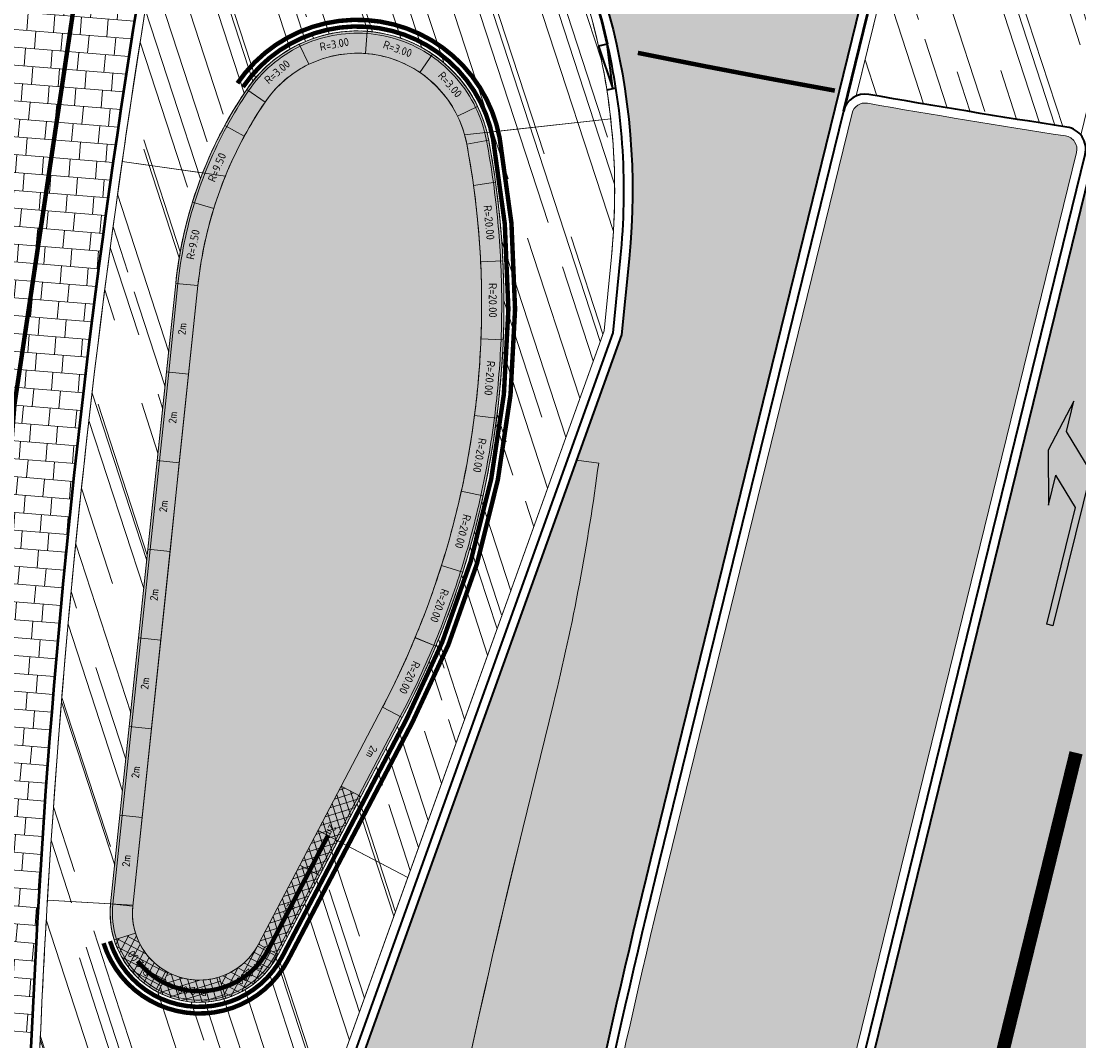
# Model space of a CAD drawing. Header units: metres. Extents: x 196674 to 197628, y 355499 to 356232.
# Tile 72 of 209: x 197033 to 197057, y 355683 to 355706. Entities that reach past the tile are written whole.
import ezdxf

# ---------------------------------------------------------------- set-up
doc = ezdxf.new("R2010")
doc.units = ezdxf.units.M
for name, pattern in [('VW-13_STREEP', [4, 1, -3]), ('VW-30270_STREEP', [3, 0.3, -2.7]), ('VW-5050_STREEP', [1, 0.5, -0.5])]:
    doc.linetypes.add(name, pattern=pattern)
doc.layers.get('0').update_dxf_attribs({"lineweight": 25})
for name, color, linetype, lineweight, true_color in [('N-WE-GR-BEPLANTING_BEPLANTINGSPLAN_DERDEN-V', 7, 'Continuous', 5, 0xd3e799), ('N-WE-VH-GESLOTENVERHARDING_ASFALT_RIJBAAN-V', 7, 'Continuous', 5, 0xd6d6d6), ('N-WE-VH-GOOT-TEGEL_200x200-G', 7, 'Continuous', 35, 0x00a5a5), ('N-WE-VH-KANTOPSLUITING_BETONBAND_HOOG_ZITELEMENT-G', 7, 'Continuous', 70, 0x7f5f00), ('N-WE-VH-KANTOPSLUITING_OPSLUITBAND_200X250-G', 7, 'Continuous', 50, 0x0029a5), ('N-WE-VH-KANTOPSLUITING_SOLID_500X500-V', 7, 'Continuous', 50, 0x7a7a7a), ('N-WE-VH-KANTOPSLUITING_SOLID_500X500-ZITGEDEELTE_HOUT-A', 7, 'Continuous', 20, 0x4f3b27), ('N-WE-VH-KANTOPSLUITING_SOLID_500X500_HOUT-V', 7, 'Continuous', 50, 0xccb66b), ('N-WE-VH-KANTOPSLUITING_SOLID_500X500_PASMAKEN-V', 7, 'Continuous', 50, 0x545454), ('N-WE-VH-KANTOPSLUITING_TROTTOIRBAND_180X200-G', 6, 'Continuous', 35, 0xff00ff), ('N-WE-VH-KANTOPSLUITING_VERLAGINGSBAND_TROTTOIRBAND_180 200-G', 6, 'Continuous', 35, 0xff00ff), ('N-WE-VH-OPENVERHARDING_NATUURSTEEN_ZWARTBROEKPLEIN-A', 7, 'Continuous', 20, 0xd9795e), ('N-WE-VH-OPENVERHARDING_TEGEL_200x300_FIETSPAD_ROOD-A', 7, 'Continuous', 5, 0xe04d68), ('N-WE-VH-SPECIAAL-G', 7, 'Continuous', 35, 0xe44949), ('N-WE-VW-MARKERING_DWARS_OVERSTEEK_KANALISATIESTREEP50-G', 7, 'VW-5050_STREEP', 13, 0xffffff), ('N-WE-VW-MARKERING_LANGS_STREEP_13_045-G', 7, 'VW-13_STREEP', 13, 0xffffff), ('N-WE-VW-MARKERING_LANGS_STREEP_30270_010-G', 7, 'VW-30270_STREEP', 13, 0xffffff), ('N-WE-VW-MARKERING_PIJL-S', 7, 'Continuous', 25, 0xffffff)]:
    doc.layers.add(name, color=color, linetype=linetype, lineweight=lineweight, true_color=true_color)
for name, color, linetype, lineweight in [('N-WE-VH-GESLOTENVERHARDING_BETON_BUS-A-200', 255, 'Continuous', 5), ('N-WE-VH-KANTOPSLUITING_ACHTERKANTBAND-G', 50, 'Continuous', 18), ('N-WE-VH-KANTOPSLUITING_ELEMENT-T35', 50, 'Continuous', 35), ('N-WE-VH-KANTOPSLUITING_SOLID_500X500-G', 170, 'Continuous', 18), ('N-WE-VH-KANTOPSLUITING_SOLID_500X500_PASMAKEN-G', 170, 'Continuous', 18), ('N-WE-VH-MATERIAALGRENS-G', 7, 'Continuous', 13), ('X-XX-AL-CONSTRUCTIELIJN-G', 7, 'Continuous', 18)]:
    doc.layers.add(name, color=color, linetype=linetype, lineweight=lineweight)
doc.layers.add('N-WE-VH-HULPLIJN-G', color=40, linetype='Continuous', lineweight=5, plot=False)
doc.styles.add('NLCS-ISO-M50-T18', font='NLCS-ISO.ttf', dxfattribs={"height": 0.09000000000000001})
doc.styles.add('NLCS-ISO-M50-T35', font='NLCS-ISO.ttf', dxfattribs={"height": 0.175})
pattern_1 = [(288.0600000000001, (197056.2115529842, 355734.4411217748), (2.285864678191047, -2.49423789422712), [21, -2.799999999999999, 6.999999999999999, -1.4]), (288.0600000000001, (197138.0089711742, 355715.2408764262), (1.336245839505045, 1.908269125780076), [4.199999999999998, -0.4619999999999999, 8.399999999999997, -1.05]), (288.0600000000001, (197057.2309859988, 355733.5100705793), (3.148679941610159, -6.630539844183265), [11.2, -1.96, 5.599999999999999, -1.4])]

# ---------------------------------------------------------------- blocks, each defined once
blk = doc.blocks.new('N-SVW-MARKERING_PIJL_LA_5.0')
blk.add_hatch(color=256).paths.add_polyline_path([(3.295908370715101, 0.375), (2.695908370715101, -0.2250000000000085), (7.105427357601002e-16, -0.2250000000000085), (0, -0.375), (3.549999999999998, -0.375), (4.3, 0.375), (5, 0.375), (3.8, 0.6749999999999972), (2.6, 0.375)])
for p, q in [((3.800000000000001, 0.6749999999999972), (2.6, 0.375)), ((5, 0.375), (3.8, 0.6749999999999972)), ((2.6, 0.375), (3.295908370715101, 0.375)), ((2.695908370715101, -0.2250000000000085), (3.295908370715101, 0.375)), ((3.549999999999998, -0.375), (4.3, 0.375)), ((4.3, 0.375), (5, 0.375)), ((0, -0.2250000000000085), (2.695908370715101, -0.2250000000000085)), ((0, -0.375), (0, -0.2250000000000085)), ((0, -0.375), (3.549999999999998, -0.375))]:
    blk.add_line(p, q)
blk = doc.blocks.new('Solid_bocht_200_hout')
at = {"layer": 'N-WE-VH-KANTOPSLUITING_SOLID_500X500-ZITGEDEELTE_HOUT-A'}
h = blk.add_hatch(dxfattribs=at)
h.set_pattern_fill('ANSI37', color=256, scale=0.05)
h.set_pattern_definition([(45, (-0.7071067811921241, -0.4696699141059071), (-0.1122532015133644, 0.1122532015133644), []), (135, (-0.7071067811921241, -0.4696699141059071), (-0.1122532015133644, -0.1122532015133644), [])])
edge = h.paths.add_edge_path()
edge.add_arc((-1.905087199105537e-11, -2.000000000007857), 2.000000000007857, 89.99999999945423, 134.9999999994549)
edge.add_line((-1.414213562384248, -0.5857864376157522), (-1.060660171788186, -0.9393398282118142))
edge.add_arc((-1.428790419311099e-11, -2.000000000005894), 1.500000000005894, 89.99999999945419, 134.9999999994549, ccw=False)
edge.add_line((0, -0.5), (0, 0))
at = {"layer": 'N-WE-VH-KANTOPSLUITING_SOLID_500X500_HOUT-V'}
h = blk.add_hatch(color=256, dxfattribs=at)
h.dxf.hatch_style = 1
edge = h.paths.add_edge_path()
edge.add_arc((-1.905087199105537e-11, -2.000000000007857), 2.000000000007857, 89.99999999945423, 134.9999999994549)
edge.add_line((-1.414213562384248, -0.5857864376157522), (-1.060660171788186, -0.9393398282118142))
edge.add_arc((-1.428790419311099e-11, -2.000000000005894), 1.500000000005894, 89.99999999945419, 134.9999999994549, ccw=False)
edge.add_line((0, -0.5), (0, 0))
at = {"layer": 'N-WE-VH-KANTOPSLUITING_SOLID_500X500-G', "flags": 128}
blk.add_lwpolyline([(0, 0, 0.1989123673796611), (-1.414213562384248, -0.5857864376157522), (-1.060660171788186, -0.9393398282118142, -0.198912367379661), (0, -0.5)], format="xyb", close=True, dxfattribs=at)
blk.add_lwpolyline([(0, -0.04999999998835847, 0.1989123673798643), (-1.378858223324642, -0.6211417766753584)], format="xyb", dxfattribs=at)
at = {"layer": 'N-WE-VH-KANTOPSLUITING_ELEMENT-T35', "insert": (-0.6696960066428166, -0.3832108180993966), "char_height": 0.18, "attachment_point": 5, "rotation": 22.499999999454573, "style": 'NLCS-ISO-M50-T18'}
blk.add_mtext_dynamic_manual_height_columns('R=2.00', width=0.4722524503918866, gutter_width=0.625, heights=[0], dxfattribs=at)
blk = doc.blocks.new('Solid_basis_200_hout')
at = {"layer": 'N-WE-VH-KANTOPSLUITING_SOLID_500X500-ZITGEDEELTE_HOUT-A'}
h = blk.add_hatch(dxfattribs=at)
h.set_pattern_fill('ANSI37', color=256, scale=0.05)
h.set_pattern_definition([(45, (1, -0.25), (-0.1122532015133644, 0.1122532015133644), []), (135, (1, -0.25), (-0.1122532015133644, -0.1122532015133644), [])])
h.paths.add_polyline_path([(2, -0.5), (0, -0.5), (0, 0), (2, 0)])
at = {"layer": 'N-WE-VH-KANTOPSLUITING_SOLID_500X500_HOUT-V'}
h = blk.add_hatch(color=256, dxfattribs=at)
h.dxf.hatch_style = 1
h.paths.add_polyline_path([(2, -0.5), (0, -0.5), (0, 0), (2, 0)])
at = {"layer": 'N-WE-VH-KANTOPSLUITING_SOLID_500X500-G', "flags": 128}
blk.add_lwpolyline([(2, -0.5), (0, -0.5), (0, 0), (2, 0)], close=True, dxfattribs=at)
blk.add_lwpolyline([(0, -0.4500000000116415), (2, -0.4500000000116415)], dxfattribs=at)
at = {"layer": 'N-WE-VH-KANTOPSLUITING_ELEMENT-T35', "insert": (1, -0.25), "char_height": 0.18, "attachment_point": 5, "rotation": 180, "style": 'NLCS-ISO-M50-T18'}
blk.add_mtext_dynamic_manual_height_columns('2m', width=0.4722524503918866, gutter_width=0.625, heights=[0], dxfattribs=at)
blk = doc.blocks.new('Solid_basis_200')
at = {"layer": 'N-WE-VH-KANTOPSLUITING_SOLID_500X500-V'}
h = blk.add_hatch(color=256, dxfattribs=at)
h.dxf.hatch_style = 1
h.paths.add_polyline_path([(2, -0.5), (0, -0.5), (0, 0), (2, 0)])
at = {"layer": 'N-WE-VH-KANTOPSLUITING_SOLID_500X500-G', "flags": 128}
blk.add_lwpolyline([(2, -0.5), (0, -0.5), (0, 0), (2, 0)], close=True, dxfattribs=at)
blk.add_lwpolyline([(0, -0.4500000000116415), (2, -0.4500000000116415)], dxfattribs=at)
at = {"layer": 'N-WE-VH-KANTOPSLUITING_ELEMENT-T35', "insert": (1, -0.25), "char_height": 0.175, "attachment_point": 5, "rotation": 180, "style": 'NLCS-ISO-M50-T35'}
blk.add_mtext_dynamic_manual_height_columns('2m', width=0.4722524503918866, gutter_width=0.625, heights=[0], dxfattribs=at)
blk = doc.blocks.new('Solid_bocht_950')
at = {"layer": 'N-WE-VH-KANTOPSLUITING_SOLID_500X500-V'}
h = blk.add_hatch(color=256, dxfattribs=at)
h.dxf.hatch_style = 1
edge = h.paths.add_edge_path()
edge.add_arc((5.500743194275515e-10, -9.000000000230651), 9.50000000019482, 78.75000000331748, 90.00000000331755)
edge.add_line((-8.326672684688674e-17, 0.499999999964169), (0, 0))
edge.add_arc((3.650287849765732e-10, -9.000000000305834), 9.000000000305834, 78.75000000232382, 90.00000000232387, ccw=False)
edge.add_line((1.755812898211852, -0.1729324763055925), (1.853358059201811, 0.3174601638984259))
at = {"layer": 'N-WE-VH-KANTOPSLUITING_SOLID_500X500-G', "flags": 128}
blk.add_lwpolyline([(1.853358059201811, 0.3174601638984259, 0.04912684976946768), (-8.326672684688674e-17, 0.499999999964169), (0, 0, -0.04912684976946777), (1.755812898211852, -0.1729324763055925)], format="xyb", close=True, dxfattribs=at)
blk.add_lwpolyline([(1.843603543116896, 0.2684208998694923, 0.04912684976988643), (7.979311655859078e-13, 0.4499999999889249)], format="xyb", dxfattribs=at)
at = {"layer": 'N-WE-VH-KANTOPSLUITING_ELEMENT-T35', "insert": (0.9066585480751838, 0.2054587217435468), "char_height": 0.18, "attachment_point": 5, "rotation": 354.3750000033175, "style": 'NLCS-ISO-M50-T18'}
blk.add_mtext_dynamic_manual_height_columns('R=9.50', width=0.4722524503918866, gutter_width=0.625, heights=[0], dxfattribs=at)
blk = doc.blocks.new('Solid_bocht_2000')
at = {"layer": 'N-WE-VH-KANTOPSLUITING_SOLID_500X500-V'}
h = blk.add_hatch(color=256, dxfattribs=at)
h.dxf.hatch_style = 1
edge = h.paths.add_edge_path()
edge.add_arc((3.008704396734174e-14, -20.00000000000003), 20.00000000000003, 90.00000000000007, 95.07042253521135)
edge.add_line((-1.767602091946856, -0.07826355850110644), (-1.723412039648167, -0.5763069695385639))
edge.add_arc((-1.314504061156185e-13, -19.99999999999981), 19.49999999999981, 89.9999999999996, 95.07042253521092, ccw=False)
edge.add_line((0, -0.5), (0, 0))
at = {"layer": 'N-WE-VH-KANTOPSLUITING_SOLID_500X500-G', "flags": 128}
blk.add_lwpolyline([(0, 0, 0.02212750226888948), (-1.767602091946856, -0.07826355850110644), (-1.723412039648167, -0.5763069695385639, -0.0221275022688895), (0, -0.5)], format="xyb", close=True, dxfattribs=at)
blk.add_lwpolyline([(0, -0.05000000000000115, 0.02212750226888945), (-1.763183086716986, -0.1280678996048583)], format="xyb", dxfattribs=at)
at = {"layer": 'N-WE-VH-KANTOPSLUITING_ELEMENT-T35', "insert": (-0.8736085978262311, -0.2693307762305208), "char_height": 0.18, "attachment_point": 5, "rotation": 2.535211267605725, "style": 'NLCS-ISO-M50-T18'}
blk.add_mtext_dynamic_manual_height_columns('R=20.00', width=0.4722524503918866, gutter_width=0.625, heights=[0], dxfattribs=at)
blk = doc.blocks.new('*U49')
at = {"rotation": 242.3693500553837}
blk.add_blockref('Solid_bocht_2000', (-0.1545892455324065, -0.916645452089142), dxfattribs=at)
blk = doc.blocks.new('*U50')
at = {"color": 0, "linetype": 'ByBlock', "lineweight": -2, "transparency": 16777216}
for p, rotation in [((197043.2795471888, 355701.3346394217), 30.41999999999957), ((197043.3654675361, 355699.5913070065), 25.34999999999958), ((197043.2969886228, 355697.8472024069), 20.27999999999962), ((197043.0746462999, 355696.1159733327), 15.20999999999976), ((197042.7001804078, 355694.411166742), 10.13999999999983), ((197042.1765211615, 355692.7461228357), 5.069999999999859)]:
    blk.add_blockref('*U49', p, dxfattribs=dict(at, rotation=rotation))
blk.add_blockref('*U49', (197041.5077662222, 355691.1338706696), dxfattribs=at)
blk = doc.blocks.new('Solid_bocht_300')
at = {"layer": 'N-WE-VH-KANTOPSLUITING_SOLID_500X500-V'}
h = blk.add_hatch(color=256, dxfattribs=at)
h.dxf.hatch_style = 1
edge = h.paths.add_edge_path()
edge.add_arc((1.219702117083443e-11, -3.000000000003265), 3.000000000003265, 90.00000000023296, 120.000000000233)
edge.add_line((-1.5, -0.401923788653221), (-1.25, -0.834936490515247))
edge.add_arc((-4.414457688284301e-11, -2.999999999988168), 2.499999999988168, 89.9999999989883, 119.99999999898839, ccw=False)
edge.add_line((0, -0.5), (0, 0))
at = {"layer": 'N-WE-VH-KANTOPSLUITING_SOLID_500X500-G', "flags": 128}
blk.add_lwpolyline([(0, 0, 0.131652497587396), (-1.5, -0.401923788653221), (-1.25, -0.834936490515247, -0.1316524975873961), (0, -0.5)], format="xyb", close=True, dxfattribs=at)
blk.add_lwpolyline([(0, -0.05000000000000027, 0.1316524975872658), (-1.474999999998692, -0.445225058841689)], format="xyb", dxfattribs=at)
at = {"layer": 'N-WE-VH-KANTOPSLUITING_ELEMENT-T35', "insert": (-0.7117523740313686, -0.3437039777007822), "char_height": 0.18, "attachment_point": 5, "rotation": 15.000000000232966, "style": 'NLCS-ISO-M50-T18'}
blk.add_mtext_dynamic_manual_height_columns('R=3.00', width=0.4722524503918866, gutter_width=0.625, heights=[0], dxfattribs=at)
blk = doc.blocks.new('Verloopband')
at = {"flags": 128}
blk.add_lwpolyline([(-0.2763672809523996, 0.9662406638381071), (0, 0), (-0.4622285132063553, 0.8923814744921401)], close=True, dxfattribs=at)

msp = doc.modelspace()

# ---------------------------------------------------------------- hatches: boundary and pattern name
at = {"layer": 'N-WE-GR-BEPLANTING_BEPLANTINGSPLAN_DERDEN-V'}
h = msp.add_hatch(color=256, dxfattribs=at)
h.dxf.hatch_style = 1
edge = h.paths.add_edge_path()
edge.add_arc((197045.7188629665, 355698.9697419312), 9.000001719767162, 145.7941581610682, 174.0100000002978, ccw=False)
edge.add_arc((197040.3432102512, 355702.6238330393), 2.499999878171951, 10.61382602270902, 145.794158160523, ccw=False)
edge.add_arc((197023.6340587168, 355699.4926268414), 19.50000567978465, -27.630644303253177, 10.61382602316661, ccw=False)
edge.add_line((197040.9101991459, 355690.4491101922), (197038.1277079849, 355685.1332334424))
edge.add_arc((197036.7987944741, 355685.8288270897), 1.499953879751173, 174.0094329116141, 332.371075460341, ccw=False)
edge.add_line((197035.3070317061, 355685.9853693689), (197036.7680001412, 355699.9089360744))
h = msp.add_hatch(color=256, dxfattribs=at)
h.dxf.hatch_style = 1
edge = h.paths.add_edge_path()
edge.add_line((197050.5959892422, 355604.0022536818), (197049.8744631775, 355610.2611589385))
edge.add_arc((197248.7573021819, 355633.1883556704), 200.2000000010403, 176.529375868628, 186.5760244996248, ccw=False)
edge.add_line((197048.924475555, 355645.3078194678), (197046.8834955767, 355657.6462522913))
edge.add_arc((197248.7573021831, 355633.1883556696), 203.350000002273, 166.2130756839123, 173.0920331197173, ccw=False)
edge.add_line((197051.2660818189, 355681.6490653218), (197056.4807051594, 355702.9001434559))
edge.add_arc((197056.189348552, 355702.9716370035), 0.3000000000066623, 346.213075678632, 441.252900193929)
edge.add_arc((197087.4860453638, 355906.3780197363), 205.4999994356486, 259.9963290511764, 261.2529001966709, ccw=False)
edge.add_arc((197051.7362652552, 355703.7068747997), 0.300000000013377, 79.99632905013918, 166.2130756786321)
edge.add_line((197051.4449086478, 355703.7783683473), (197047.3109230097, 355686.931197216))
edge.add_arc((197238.2951791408, 355640.0671767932), 196.6500000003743, 166.2130756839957, 173.8830608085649)
edge.add_line((197042.7648090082, 355661.0218148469), (197044.986520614, 355648.6702308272))
edge.add_arc((197238.2951791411, 355640.0671767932), 193.5000000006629, 177.4517766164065, 190.8595089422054)
edge.add_arc((197048.5549851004, 355603.668017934), 0.3000000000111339, 190.859508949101, 279.7621624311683)
edge.add_line((197048.6058527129, 355603.3723619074), (197050.3488306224, 355603.6722412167))
edge.add_arc((197050.2979630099, 355603.9678972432), 0.3000000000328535, 279.7621624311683, 366.576024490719)
at = {"layer": 'N-WE-VH-GESLOTENVERHARDING_ASFALT_RIJBAAN-V'}
h = msp.add_hatch(color=256, dxfattribs=at)
h.dxf.hatch_style = 1
edge = h.paths.add_edge_path()
edge.add_line((197051.0564331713, 355703.8736930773), (197051.8575659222, 355707.1385376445))
edge.add_arc((197087.4860454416, 355906.3780202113), 202.3999999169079, 257.9074851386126, 259.8613945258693, ccw=False)
edge.add_arc((197031.3183658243, 355702.0257872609), 15.1999999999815, -5.706077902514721, 25.081410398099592, ccw=False)
edge.add_line((197046.4430502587, 355700.5145226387), (197046.2722068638, 355698.8047278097))
edge.add_line((197046.2722068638, 355698.8047278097), (197045.9936686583, 355698.0286873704))
edge.add_line((197045.9936686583, 355698.0286873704), (197045.2637429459, 355695.9950278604))
edge.add_line((197045.2637429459, 355695.9950278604), (197045.7594716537, 355695.9298124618))
edge.add_arc((196996.1866008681, 355702.4513523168), 50.00000000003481, 346.21307568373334, 352.5055128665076, ccw=False)
edge.add_line((197044.7460354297, 355690.5357610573), (197044.0574408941, 355687.7295418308))
edge.add_arc((197238.2951791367, 355640.0671767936), 199.9999999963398, 166.2130756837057, 173.8914067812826)
edge.add_line((197039.4307800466, 355661.3498169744), (197042.3609822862, 355661.0074013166))
edge.add_arc((197238.2951791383, 355640.0671767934), 197.0499999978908, 166.2130756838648, 173.8997399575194, ccw=False)
edge.add_line((197046.9224475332, 355687.026521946), (197051.0564331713, 355703.8736930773))
h = msp.add_hatch(color=256, dxfattribs=at)
h.dxf.hatch_style = 1
edge = h.paths.add_edge_path()
edge.add_arc((197085.8460337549, 355689.7630490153), 22.20000000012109, 137.4367815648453, 166.2130756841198, ccw=False)
edge.add_arc((197087.486045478, 355906.378020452), 202.4000001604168, 261.5367698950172, 264.90033977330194, ccw=False)
edge.add_line((197057.6978914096, 355706.1820516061), (197056.8691806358, 355702.8048187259))
edge.add_line((197056.8691806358, 355702.8048187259), (197051.6545572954, 355681.5537405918))
edge.add_arc((197248.7573021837, 355633.1883556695), 202.9500000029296, 166.2130756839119, 173.0758680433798)
edge.add_line((197047.2874866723, 355657.6549847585), (197056.451691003, 355656.4924545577))
edge.add_arc((197164.5708889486, 355643.7255826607), 108.8703540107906, 171.8843032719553, 173.2656153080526, ccw=False)
edge.add_arc((197054.2236459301, 355638.5144525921), 20.74012445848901, 81.50834985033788, 82.88966188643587, ccw=False)
edge.add_line((197057.2862421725, 355659.0272112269), (197057.1010292, 355661.27010198))
edge.add_line((197057.1010292, 355661.27010198), (197057.0293357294, 355662.1382950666))
edge.add_arc((197254.939966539, 355631.9485250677), 200.200000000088, 166.2130756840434, 171.3268223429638, ccw=False)
edge.add_line((197060.5079905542, 355679.6585524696), (197064.2856448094, 355695.0535715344))
at = {"layer": 'N-WE-VH-GESLOTENVERHARDING_BETON_BUS-A-200'}
h = msp.add_hatch(dxfattribs=at)
h.set_pattern_fill('AVH-BETON_GEWAPEND-SO', color=256, scale=0.2, angle=171.8617032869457, pattern_type=2)
h.set_pattern_definition([(171.8617032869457, (0, 0), (-0.1061722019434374, -0.7424469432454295), []), (171.8617032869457, (-0.0353907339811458, -0.2474823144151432), (-0.1061722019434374, -0.7424469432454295), [0.25, -0.25]), (171.8617032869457, (-0.07078146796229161, -0.4949646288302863), (-0.1061722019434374, -0.7424469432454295), [0.25, -0.25])])
edge = h.paths.add_edge_path()
edge.add_line((197044.0574408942, 355687.729541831), (197044.7460354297, 355690.5357610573))
edge.add_arc((196996.1866008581, 355702.4513523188), 50.00000001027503, 346.213075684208, 352.5055128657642)
edge.add_line((197045.7594716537, 355695.9298124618), (197045.2637429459, 355695.9950278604))
edge.add_line((197045.2637429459, 355695.9950278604), (197039.3936877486, 355679.640358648))
edge.add_arc((197238.295179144, 355640.0671767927), 202.800000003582, 168.7474464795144, 176.5866214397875)
edge.add_line((197035.8549559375, 355652.1417794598), (197037.7992296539, 355641.3416333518))
edge.add_line((197037.7992296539, 355641.3416333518), (197038.2992195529, 355641.3384551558))
edge.add_arc((197238.2951791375, 355640.0671767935), 199.9999999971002, 166.2130756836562, 179.635803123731, ccw=False)
at = {"layer": 'N-WE-VH-KANTOPSLUITING_SOLID_500X500_PASMAKEN-V'}
h = msp.add_hatch(color=256, dxfattribs=at)
h.dxf.hatch_style = 1
edge = h.paths.add_edge_path()
edge.add_line((197038.2756521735, 355704.0292521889), (197037.862140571, 355704.3103360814))
edge.add_arc((197045.7188629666, 355698.9697419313), 9.500001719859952, 145.7941581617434, 151.5100045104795)
edge.add_line((197037.3693074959, 355703.5012931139), (197037.8087576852, 355703.262790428))
edge.add_arc((197045.7188629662, 355698.9697419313), 9.000001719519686, 145.7941584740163, 151.510004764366, ccw=False)
h = msp.add_hatch(color=256, dxfattribs=at)
h.dxf.hatch_style = 1
edge = h.paths.add_edge_path()
edge.add_line((197043.0442998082, 355703.9292503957), (197042.5941182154, 355703.7116807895))
edge.add_arc((197040.3432102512, 355702.6238330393), 2.499999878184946, 10.613826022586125, 25.794146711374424, ccw=False)
edge.add_line((197042.8004374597, 355703.0843043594), (197043.2918829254, 355703.1763986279))
edge.add_arc((197040.3432102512, 355702.6238330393), 2.999999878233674, 10.61382602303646, 25.79414767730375)
h = msp.add_hatch(color=256, dxfattribs=at)
h.dxf.hatch_style = 1
edge = h.paths.add_edge_path()
edge.add_line((197043.2918829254, 355703.1763986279), (197042.8004374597, 355703.0843043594))
edge.add_arc((197023.6340587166, 355699.4926268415), 19.50000567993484, 7.859767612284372, 10.61382602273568, ccw=False)
edge.add_line((197042.9508760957, 355702.1592328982), (197043.4461789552, 355702.2276074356))
edge.add_arc((197023.6340587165, 355699.4926268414), 20.00000568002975, 7.859767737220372, 10.61382602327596)
h = msp.add_hatch(color=256, dxfattribs=at)
h.dxf.hatch_style = 1
edge = h.paths.add_edge_path()
edge.add_line((197035.3070317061, 355685.9853693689), (197034.8097621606, 355686.0375517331))
edge.add_arc((197036.7987944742, 355685.8288270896), 1.999953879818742, 174.0094329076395, 197.3665385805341)
edge.add_line((197034.8900088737, 355685.2318739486), (197035.3672099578, 355685.3811358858))
edge.add_arc((197036.7987944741, 355685.8288270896), 1.49995387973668, 174.0094329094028, 197.3657297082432, ccw=False)
at = {"layer": 'N-WE-VH-OPENVERHARDING_NATUURSTEEN_ZWARTBROEKPLEIN-A'}
h = msp.add_hatch(dxfattribs=at)
h.set_pattern_fill('AVH-NATUURSTEEN-SO', color=256, scale=0.7, angle=258.0600000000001, pattern_type=2)
h.set_pattern_definition(pattern_1)
edge = h.paths.add_edge_path()
edge.add_line((197045.8790854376, 355698.8935027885), (197046.0450322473, 355700.5542927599))
edge.add_arc((197031.3183658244, 355702.0257872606), 14.79999999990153, 354.2939220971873, 366.3162705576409)
edge.add_line((197046.0285261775, 355703.6540324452), (197043.2547423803, 355703.3470065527))
edge.add_arc((197040.3432102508, 355702.6238330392), 2.999999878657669, 10.613826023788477, 13.948983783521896, ccw=False)
edge.add_arc((197023.6340587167, 355699.4926268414), 20.00000567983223, -27.628924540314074, 10.613826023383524, ccw=False)
edge.add_line((197041.3534553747, 355690.2177570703), (197039.9074701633, 355687.4552400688))
edge.add_line((197039.9074701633, 355687.4552400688), (197041.4785005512, 355686.6329519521))
edge.add_line((197041.4785005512, 355686.6329519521), (197045.8790854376, 355698.8935027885))
edge = h.paths.add_edge_path()
edge.add_arc((197087.4860453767, 355906.3780202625), 202.5999999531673, 256.21788780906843, 257.808309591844, ccw=False)
edge.add_arc((197038.5535506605, 355706.891752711), 2.799999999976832, 76.21788780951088, 170.5055606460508)
edge.add_arc((197234.2423736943, 355674.1641979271), 201.2066740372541, 170.5055606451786, 171.8479891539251)
edge.add_line((197035.0688236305, 355702.6952797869), (197036.8740705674, 355702.4366829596))
edge.add_arc((197045.7188629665, 355698.9697419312), 9.50000171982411, 145.794158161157, 158.5960423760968, ccw=False)
edge.add_arc((197040.3432102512, 355702.6238330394), 2.999999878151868, 13.948983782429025, 145.794158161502, ccw=False)
edge.add_line((197043.2547423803, 355703.3470065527), (197046.0285261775, 355703.6540324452))
edge.add_arc((197031.3183658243, 355702.0257872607), 14.79999999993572, 6.316270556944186, 12.69965424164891)
edge.add_arc((197031.3183658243, 355702.0257872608), 14.79999999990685, 12.69965424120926, 25.28573818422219)
edge = h.paths.add_edge_path()
edge.add_arc((197045.7188629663, 355698.9697419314), 9.500001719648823, 158.5960423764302, 174.0100019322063, ccw=False)
edge.add_line((197036.8740705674, 355702.4366829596), (197035.0688236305, 355702.6952797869))
edge.add_arc((197234.2423736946, 355674.1641979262), 201.2066740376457, 171.8479891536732, 176.5928717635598)
edge.add_line((197033.3913441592, 355686.1220243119), (197034.8097648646, 355686.0375775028))
edge.add_line((197034.8097648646, 355686.0375775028), (197036.2707300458, 355699.9611131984))
edge = h.paths.add_edge_path()
edge.add_line((197041.4785005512, 355686.6329519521), (197039.9074701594, 355687.4552400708))
edge.add_line((197039.9074701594, 355687.4552400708), (197038.5706927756, 355684.9013617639))
edge.add_arc((197036.7987944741, 355685.8288270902), 1.999953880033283, 174.0086906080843, 332.3710754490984, ccw=False)
edge.add_line((197034.8097648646, 355686.0375775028), (197033.3913441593, 355686.1220243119))
edge.add_arc((197234.2423736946, 355674.1641979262), 201.2066740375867, 176.5928717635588, 178.3549246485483)
edge.add_line((197033.1186291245, 355679.9404464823), (197038.4859740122, 355679.8439846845))
edge.add_line((197038.4859740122, 355679.8439846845), (197038.7802006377, 355679.7854118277))
edge.add_line((197038.7802006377, 355679.7854118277), (197039.0021065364, 355679.7334248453))
edge.add_line((197039.0021065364, 355679.7334248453), (197039.0121889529, 355679.7615156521))
edge.add_line((197039.0121889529, 355679.7615156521), (197041.4785005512, 355686.6329519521))
h = msp.add_hatch(dxfattribs=at)
h.set_pattern_fill('AVH-NATUURSTEEN-SO', color=256, scale=0.7, angle=258.0600000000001, pattern_type=2)
h.set_pattern_definition(pattern_1)
edge = h.paths.add_edge_path()
edge.add_arc((197087.4860453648, 355906.3780197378), 202.5999994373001, 259.97114561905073, 261.41789969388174, ccw=False)
edge.add_line((197052.2044490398, 355706.8737121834), (197051.540233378, 355704.1668438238))
edge.add_arc((197051.7362652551, 355703.7068747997), 0.4999999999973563, 79.99632904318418, 113.08297330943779, ccw=False)
edge.add_arc((197087.4860453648, 355906.378019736), 205.2999994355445, 259.9963290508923, 261.2529001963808)
edge.add_arc((197056.1893485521, 355702.9716370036), 0.4999999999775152, 39.34317804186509, 81.25290019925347, ccw=False)
edge.add_line((197056.5760298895, 355703.2886189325), (197057.252768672, 355706.0465225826))
at = {"layer": 'N-WE-VH-OPENVERHARDING_TEGEL_200x300_FIETSPAD_ROOD-A'}
h = msp.add_hatch(dxfattribs=at)
h.set_pattern_fill('AVH-TEGEL_200X300_HALFST', color=256, scale=2, angle=175.3854195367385, pattern_type=2)
h.set_pattern_definition([(175.3854195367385, (0, 0), (-0.03218103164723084, -0.3987033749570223), []), (265.3854195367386, (0, 0), (0.5980550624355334, -0.0482715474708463), [0.4, -0.4]), (265.3854195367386, (-0.3987033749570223, 0.03218103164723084), (0.5980550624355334, -0.0482715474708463), [-0.4, 0.4])])
edge = h.paths.add_edge_path()
edge.add_arc((197038.5535506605, 355706.891752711), 3.000000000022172, 77.5683247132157, 170.5055606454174, ccw=False)
edge.add_line((197039.1993763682, 355709.8214129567), (197028.764874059, 355712.1216352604))
edge.add_arc((197027.4726082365, 355707.2915163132), 4.999999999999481, -9.102206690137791, 75.0217018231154, ccw=False)
edge.add_arc((197234.2423736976, 355674.1641979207), 204.4066740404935, 170.8977933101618, 181.2891955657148)
edge.add_line((197029.8874411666, 355669.5652912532), (197029.9118755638, 355668.5344598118))
edge.add_line((197029.9118755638, 355668.5344598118), (197032.9110331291, 355668.6055505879))
edge.add_line((197032.9110331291, 355668.6055505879), (197032.8866414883, 355669.6345782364))
edge.add_arc((197234.2423736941, 355674.1641979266), 201.4066740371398, 170.5055606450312, 181.2886860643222, ccw=False)

# ---------------------------------------------------------------- linework, layer by layer
at = {"layer": 'N-WE-VH-GOOT-TEGEL_200x200-G', "ltscale": 0.2, "flags": 128}
for points in [[(196951.4281986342, 355740.523735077), (196969.3175015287, 355732.890581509), (196990.4553175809, 355727.7037505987), (197034.9407055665, 355716.7878553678, -0.3734826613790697), (197046.4430502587, 355700.5145226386), (197046.2722068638, 355698.8047278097), (197039.3936877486, 355679.640358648, 0.03421819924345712), (197035.8549559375, 355652.1417794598), (197038.5133178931, 355637.374981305, 0.003988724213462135), (197038.581696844, 355634.1879771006, 0.01187555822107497), (197039.0861132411, 355624.7117847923, 0.02855868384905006), (197042.1336254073, 355602.110822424, 0.003061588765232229), (197042.6131485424, 355599.7114721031, 0.0008048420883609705), (197042.744082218, 355599.0817099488), (197043.2038895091, 355596.8878635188), (197049.1584376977, 355568.4773434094), (197049.7212509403, 355565.7920318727), (197051.7251532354, 355556.2309527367, -0.3984084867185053), (197051.2205779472, 355555.4110421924), (197050.7745702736, 355555.29198333, -0.419718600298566), (197049.9144463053, 355555.8004803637), (197049.8957871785, 355555.8760399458)], [(197049.3264753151, 355645.3285902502), (197047.2874866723, 355657.6549847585, -0.02995353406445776), (197051.6545572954, 355681.5537405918), (197056.8691806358, 355702.8048187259), (197057.9312463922, 355707.1330397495, 0.02662245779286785), (197058.2920615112, 355709.0358752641, 0.06523170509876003), (197058.3104265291, 355713.7645860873, 0.3338615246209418), (197057.305845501, 355714.7988369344, -0.001715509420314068), (197055.9060193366, 355715.0232018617, 0.297662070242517), (197054.7056085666, 355714.4925055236, 0.06787643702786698), (197052.6088794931, 355710.0430382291, 0.01605059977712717), (197052.2942208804, 355708.9180312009), (197051.0564331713, 355703.8736930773), (197046.9224475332, 355687.026521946, 0.03355198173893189), (197042.3609822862, 355661.0074013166), (197044.584934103, 355648.6433628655, 0.05851127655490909)]]:
    msp.add_lwpolyline(points, format="xyb", dxfattribs=at)
at = {"layer": 'N-WE-VH-HULPLIJN-G', "flags": 128}
for points in [[(197035.5946458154, 355707.3866083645, -0.4293095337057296), (197039.1993763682, 355709.8214129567), (197028.764874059, 355712.1216352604, -0.3844844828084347), (197032.4096468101, 355706.5005358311, 0.04537214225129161), (197029.8874411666, 355669.5652912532), (197029.9118755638, 355668.5344598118), (197032.9110331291, 355668.6055505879), (197032.8866414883, 355669.6345782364, -0.04708501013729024)], [(197044.7003615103, 355708.3473528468, -0.006939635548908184), (197039.2205953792, 355709.6111370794, 0.4363057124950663), (197035.7919061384, 355707.3536179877, 0.005857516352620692), (197035.0688236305, 355702.6952797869), (197036.8740705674, 355702.4366829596, -0.05591692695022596), (197037.862140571, 355704.3103360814, -0.6484475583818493), (197043.2547423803, 355703.3470065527), (197046.0285261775, 355703.6540324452, 0.02785997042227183), (197045.7562967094, 355705.2794239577, 0.05497242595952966)], [(197051.0564331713, 355703.8736930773), (197051.8575659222, 355707.1385376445, -0.00852574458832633), (197045.085102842, 355708.4691522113, -0.1351497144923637), (197046.4430502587, 355700.5145226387), (197046.2722068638, 355698.8047278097), (197045.9936686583, 355698.0286873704), (197045.2637429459, 355695.9950278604), (197045.7594716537, 355695.9298124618, -0.02746283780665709), (197044.7460354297, 355690.5357610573), (197044.0574408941, 355687.7295418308, 0.03351558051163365), (197039.4307800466, 355661.3498169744), (197042.3609822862, 355661.0074013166, -0.03355198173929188), (197046.9224475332, 355687.026521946)], [(197057.252768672, 355706.0465225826, -0.006312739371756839), (197052.2044490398, 355706.8737121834), (197051.540233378, 355704.1668438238, -0.1453791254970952), (197051.8231208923, 355704.1992731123, 0.005482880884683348), (197056.2653852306, 355703.4658216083, -0.1849316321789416), (197056.5760298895, 355703.2886189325)], [(197064.2856448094, 355695.0535715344, -0.1262242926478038), (197069.4950352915, 355704.7792019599, -0.0146773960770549), (197057.6978914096, 355706.1820516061), (197056.8691806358, 355702.8048187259), (197051.6545572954, 355681.5537405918, 0.02995353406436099), (197047.2874866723, 355657.6549847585), (197056.451691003, 355656.4924545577, -0.006027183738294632), (197056.7908694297, 355659.0950776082, -0.006027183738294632), (197057.2862421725, 355659.0272112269), (197057.1010292, 355661.27010198), (197057.0293357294, 355662.1382950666, -0.02231663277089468), (197060.5079905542, 355679.6585524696)], [(197036.2707300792, 355699.9611135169, -0.1237406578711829), (197037.862140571, 355704.3103360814, -0.6693173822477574), (197043.2918829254, 355703.1763986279, -0.1684393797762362), (197041.3531769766, 355690.2172252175), (197038.5706927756, 355684.9013617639, -0.826990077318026), (197034.8097621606, 355686.0375517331)], [(197036.7680001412, 355699.9089360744, -0.1237406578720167), (197038.2756522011, 355704.0292522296, -0.6693173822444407), (197042.8004374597, 355703.0843043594, -0.1684393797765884), (197040.9101991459, 355690.4491101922), (197038.1277079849, 355685.1332334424, -0.8269900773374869), (197035.3070317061, 355685.9853693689)], [(197045.8790854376, 355698.8935027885), (197046.0450322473, 355700.5542927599, 0.05250556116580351), (197046.0285261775, 355703.6540324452), (197043.2547423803, 355703.3470065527, -0.01455339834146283), (197043.2918829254, 355703.1763986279, -0.1684316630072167), (197041.3534553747, 355690.2177570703), (197039.9074701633, 355687.4552400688), (197041.4785005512, 355686.6329519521)], [(197036.2707300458, 355699.9611131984, -0.06735767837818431), (197036.8740705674, 355702.4366829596), (197035.0688236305, 355702.6952797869, 0.02070641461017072), (197033.3913441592, 355686.1220243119), (197034.8097648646, 355686.0375775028)], [(197044.0574408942, 355687.729541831), (197044.7460354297, 355690.5357610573, 0.02746283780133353), (197045.7594716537, 355695.9298124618), (197045.2637429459, 355695.9950278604), (197039.3936877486, 355679.640358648, 0.03421819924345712), (197035.8549559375, 355652.1417794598), (197037.7992296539, 355641.3416333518), (197038.2992195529, 355641.3384551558, -0.0586347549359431)], [(197041.4785005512, 355686.6329519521), (197039.9074701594, 355687.4552400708), (197038.5706927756, 355684.9013617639, -0.826995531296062), (197034.8097648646, 355686.0375775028), (197033.3913441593, 355686.1220243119, 0.007688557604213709), (197033.1186291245, 355679.9404464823), (197038.4859740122, 355679.8439846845), (197038.7802006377, 355679.7854118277), (197039.0021065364, 355679.7334248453), (197039.0121889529, 355679.7615156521)]]:
    msp.add_lwpolyline(points, format="xyb", close=True, dxfattribs=at)
for points in [[(197042.7524310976, 355703.2914064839), (197046.0285261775, 355703.6540324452)], [(197037.3833443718, 355702.3637308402), (197035.0688236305, 355702.6952797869)], [(197039.4644810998, 355687.6871035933), (197041.4785005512, 355686.6329519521)], [(197035.3093886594, 355686.0078320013), (197033.3913441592, 355686.1220243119)]]:
    msp.add_lwpolyline(points, dxfattribs=at)
at = {"layer": 'N-WE-VH-KANTOPSLUITING_ACHTERKANTBAND-G', "flags": 128}
for points in [[(197042.123843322, 355712.1392266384, -0.1334532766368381), (197045.7562967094, 355705.2794239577, -0.1334532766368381)], [(197044.7003615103, 355708.3473528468, -0.006939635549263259), (197039.220595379, 355709.6111370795, 0.4363057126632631), (197035.7919061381, 355707.3536179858, 0.04708485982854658), (197033.0865881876, 355669.6391968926), (197033.6911213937, 355644.135320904, 0.02577472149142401), (197035.2152209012, 355623.9162920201, 0.02577472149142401)], [(197052.8737330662, 355709.5368242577, 0.01038354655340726), (197052.6826963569, 355708.8227064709), (197051.540233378, 355704.1668438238)], [(197045.7562967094, 355705.2794239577, -0.08048326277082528), (197046.0450322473, 355700.5542927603), (197045.8790854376, 355698.8935027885), (197039.0121889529, 355679.7615156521)]]:
    msp.add_lwpolyline(points, format="xyb", dxfattribs=at)
msp.add_lwpolyline([(197050.5959892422, 355604.0022536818), (197049.8744631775, 355610.2611589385, -0.04386487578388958), (197048.924475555, 355645.3078194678), (197046.8834955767, 355657.6462522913, -0.03002413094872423), (197051.2660818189, 355681.6490653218), (197056.4807051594, 355702.9001434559, 0.4402179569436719), (197056.2349705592, 355703.2681477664, -0.00548288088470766), (197051.7883786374, 355704.0023137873, 0.39500336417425), (197051.4449086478, 355703.7783683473), (197047.3109230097, 355686.931197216, 0.03347912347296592), (197042.7648090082, 355661.0218148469), (197044.986520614, 355648.6702308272, 0.05856910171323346), (197048.2603574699, 355603.6114975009, 0.408615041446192), (197048.6058527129, 355603.3723619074), (197050.3488306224, 355603.6722412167, 0.3980183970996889)], format="xyb", close=True, dxfattribs=at)
at = {"layer": 'N-WE-VH-KANTOPSLUITING_BETONBAND_HOOG_ZITELEMENT-G', "ltscale": 0.2, "const_width": 0.1, "flags": 128}
msp.add_lwpolyline([(197035.4154179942, 355684.7570095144, 0.5463877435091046), (197038.349296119, 355685.0172422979), (197039.686026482, 355687.5711452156)], format="xyb", dxfattribs=at)
at = {"layer": 'N-WE-VH-KANTOPSLUITING_OPSLUITBAND_200X250-G', "ltscale": 0.1, "flags": 128}
for points in [[(197041.9859257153, 355712.5710784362, -0.1404078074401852), (197045.9514038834, 355705.323392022, -0.1404078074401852)], [(197044.5900040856, 355708.5758725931, -0.006746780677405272), (197039.2682414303, 355709.80537882, 0.4363057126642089), (197035.5946458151, 355707.3866083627, 0.04708501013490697), (197032.8866414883, 355669.6345782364), (197033.491177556, 355644.1305815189, 0.0275765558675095), (197035.2012844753, 355622.4842140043, 0.03231196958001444)], [(197052.7996594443, 355709.9830131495, 0.01605059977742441), (197052.4884586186, 355708.8703688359), (197051.2506709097, 355703.8260307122)]]:
    msp.add_lwpolyline(points, format="xyb", dxfattribs=at)
at = {"layer": 'N-WE-VH-KANTOPSLUITING_SOLID_500X500_PASMAKEN-G', "flags": 128}
for points in [[(197038.2756521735, 355704.0292521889), (197037.862140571, 355704.3103360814, 0.02494525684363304), (197037.3693074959, 355703.5012931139), (197037.8087576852, 355703.262790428, -0.02494525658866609)], [(197043.0442998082, 355703.9292503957), (197042.5941182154, 355703.7116807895, -0.06633368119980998), (197042.8004374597, 355703.0843043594), (197043.2918829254, 355703.1763986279, 0.06633368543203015)], [(197043.2918829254, 355703.1763986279), (197042.8004374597, 355703.0843043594, -0.01201742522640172), (197042.9508760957, 355702.1592328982), (197043.4461789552, 355702.2276074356, 0.01201742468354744)], [(197035.3070317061, 355685.9853693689), (197034.8097621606, 355686.0375517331, 0.1022689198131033), (197034.8900088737, 355685.2318739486), (197035.3672099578, 355685.3811358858, -0.1022653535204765)]]:
    msp.add_lwpolyline(points, format="xyb", close=True, dxfattribs=at)
for points in [[(197037.4132525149, 355703.4774428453, -0.02494525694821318), (197037.903491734, 355704.2822276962)], [(197042.9992816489, 355703.9074934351, -0.066333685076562), (197043.2427383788, 355703.167189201)], [(197043.2427383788, 355703.167189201, -0.01201742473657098), (197043.3966486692, 355702.2207699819, -0.01201742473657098)], [(197034.9377296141, 355685.2467981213, -0.1022689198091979), (197034.8594891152, 355686.0323334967, -0.1022689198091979)]]:
    msp.add_lwpolyline(points, format="xyb", dxfattribs=at)
msp.add_lwpolyline([(197043.2918829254, 355703.1763986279), (197042.8004374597, 355703.0843043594)], dxfattribs=at)
at = {"layer": 'N-WE-VH-KANTOPSLUITING_TROTTOIRBAND_180X200-G', "ltscale": 0.2, "flags": 128}
msp.add_lwpolyline([(197045.9514038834, 355705.323392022, -0.08048326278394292), (197046.244041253, 355700.5344076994), (197046.0756461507, 355698.8491152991), (197039.2004310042, 355679.6939513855)], format="xyb", dxfattribs=at)
msp.add_lwpolyline([(197050.794673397, 355604.0251579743), (197050.0731473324, 355610.284063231, -0.04389310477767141), (197049.1254745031, 355645.3182104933), (197047.0854899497, 355657.6506256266, -0.02998885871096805), (197051.4603195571, 355681.6014029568), (197056.6749428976, 355702.8524810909, 0.4402179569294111), (197056.2653852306, 355703.4658216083, -0.005482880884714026), (197051.8231208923, 355704.1992731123, 0.395003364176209), (197051.2506709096, 355703.8260307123), (197047.1166852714, 355686.978859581, 0.03351558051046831), (197042.5628943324, 355661.0146153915), (197044.7857263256, 355648.6568025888, 0.05854016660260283), (197048.0639390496, 355603.5738172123, 0.4086150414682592), (197048.6397644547, 355603.1752578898), (197050.3827423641, 355603.475137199, 0.3980183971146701)], format="xyb", close=True, dxfattribs=at)
at = {"layer": 'N-WE-VH-KANTOPSLUITING_VERLAGINGSBAND_TROTTOIRBAND_180 200-G', "ltscale": 0.2, "flags": 128}
msp.add_lwpolyline([(197046.138690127, 355704.3405199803), (197045.943582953, 355704.296551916)], dxfattribs=at)
at = {"layer": 'N-WE-VH-MATERIAALGRENS-G', "flags": 128}
msp.add_lwpolyline([(197037.7992296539, 355641.3416333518), (197038.2992195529, 355641.3384551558, -0.05863475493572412), (197044.057440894, 355687.7295418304), (197044.7460354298, 355690.5357610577, 0.02746283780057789), (197045.7594716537, 355695.9298124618), (197045.2637429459, 355695.9950278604)], format="xyb", dxfattribs=at)
at = {"layer": 'N-WE-VH-SPECIAAL-G', "const_width": 0.1, "flags": 128}
for points in [[(197037.6557087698, 355704.4513545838, -0.6692531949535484), (197043.5376056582, 355703.2224457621, -0.1684393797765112), (197041.574665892, 355690.1012827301), (197038.7921851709, 355684.7854259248, -0.6682072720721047), (197034.6514051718, 355685.1572530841, -0.6682072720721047)], [(197037.7797473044, 355704.3670074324, -0.6692531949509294), (197043.3901720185, 355703.1948174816, -0.168439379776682), (197041.4417725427, 355690.1708482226), (197038.6592897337, 355684.8549874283, -0.668207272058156), (197034.7945673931, 355685.2020256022, -0.668207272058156)]]:
    msp.add_lwpolyline(points, format="xyb", dxfattribs=at)
at = {"layer": 'N-WE-VW-MARKERING_DWARS_OVERSTEEK_KANALISATIESTREEP50-G', "const_width": 0.1, "flags": 128}
msp.add_lwpolyline([(197046.6387273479, 355705.131606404, 0.005478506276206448), (197051.0582565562, 355704.284876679)], format="xyb", dxfattribs=at)
at = {"layer": 'N-WE-VW-MARKERING_LANGS_STREEP_13_045-G', "const_width": 0.3, "flags": 128}
msp.add_lwpolyline([(197056.4698830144, 355689.428254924), (197054.3738856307, 355680.8864674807, 0.04024755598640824), (197049.2430311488, 355649.1281848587)], format="xyb", dxfattribs=at)
at = {"layer": 'N-WE-VW-MARKERING_LANGS_STREEP_30270_010-G', "const_width": 0.1, "flags": 128}
msp.add_lwpolyline([(197034.6944219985, 355710.930124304, 0.05121946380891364), (197031.3870412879, 355669.5999364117), (197031.9915987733, 355644.0950361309, 0.01301815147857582), (197032.5053706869, 355633.7731538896, 0.01301815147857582)], format="xyb", dxfattribs=at)

# ---------------------------------------------------------------- block references
for name, p, rotation in [('Solid_bocht_950', (197037.1232158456, 355701.6371161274), 72.75999992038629), ('Solid_bocht_950', (197036.7679999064, 355699.9089360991), 84.01000000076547), ('Solid_basis_200', (197036.7679999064, 355699.9089360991), 264.01), ('Solid_basis_200', (197036.5592902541, 355697.919855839), 264.01), ('Solid_basis_200', (197036.3505806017, 355695.9307755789), 264.01), ('Solid_basis_200', (197036.1418709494, 355693.9416953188), 264.01), ('Solid_basis_200', (197035.933161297, 355691.9526150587), 264.01), ('Solid_basis_200', (197039.982722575, 355688.6771110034), 62.374910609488), ('Solid_basis_200', (197035.7244516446, 355689.9635347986), 264.01), ('Solid_basis_200_hout', (197039.0553064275, 355686.9051349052), 62.37491060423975), ('Solid_basis_200', (197035.5157419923, 355687.9744545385), 264.01), ('Solid_basis_200_hout', (197038.1277165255, 355685.1332497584), 62.36773880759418), ('Solid_bocht_200_hout', (197034.8899834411, 355685.2318659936), 107.3689651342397), ('Solid_bocht_200_hout', (197037.3958355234, 355683.9201094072), 197.3689651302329), ('Solid_bocht_200_hout', (197035.871235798, 355684.0570087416), 152.3689651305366)]:
    msp.add_blockref(name, p, dxfattribs=dict(rotation=rotation))
msp.add_blockref('*U50', (0, 0))
at = {"layer": 'N-WE-VH-KANTOPSLUITING_VERLAGINGSBAND_TROTTOIRBAND_180 200-G', "ltscale": 0.2, "xscale": -1, "rotation": 34.37197777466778}
msp.add_blockref('Verloopband', (197046.0736901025, 355704.325872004), dxfattribs=at)
at = {"layer": 'N-WE-VW-MARKERING_PIJL-S', "rotation": 76.21307568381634}
msp.add_blockref('N-SVW-MARKERING_PIJL_LA_5.0', (197055.5955183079, 355692.3690526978), dxfattribs=at)
at = {"layer": 'X-XX-AL-CONSTRUCTIELIJN-G'}
for p, rotation in [((197042.0297135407, 355705.1049023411), 325.7941525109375), ((197040.5632301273, 355705.6157537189), 355.794152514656), ((197039.0377925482, 355705.3249222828), 25.79415251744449), ((197043.0442997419, 355703.9292503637), 295.794152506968)]:
    msp.add_blockref('Solid_bocht_300', p, dxfattribs=dict(at, rotation=rotation))

doc.saveas('drawing.dxf')
